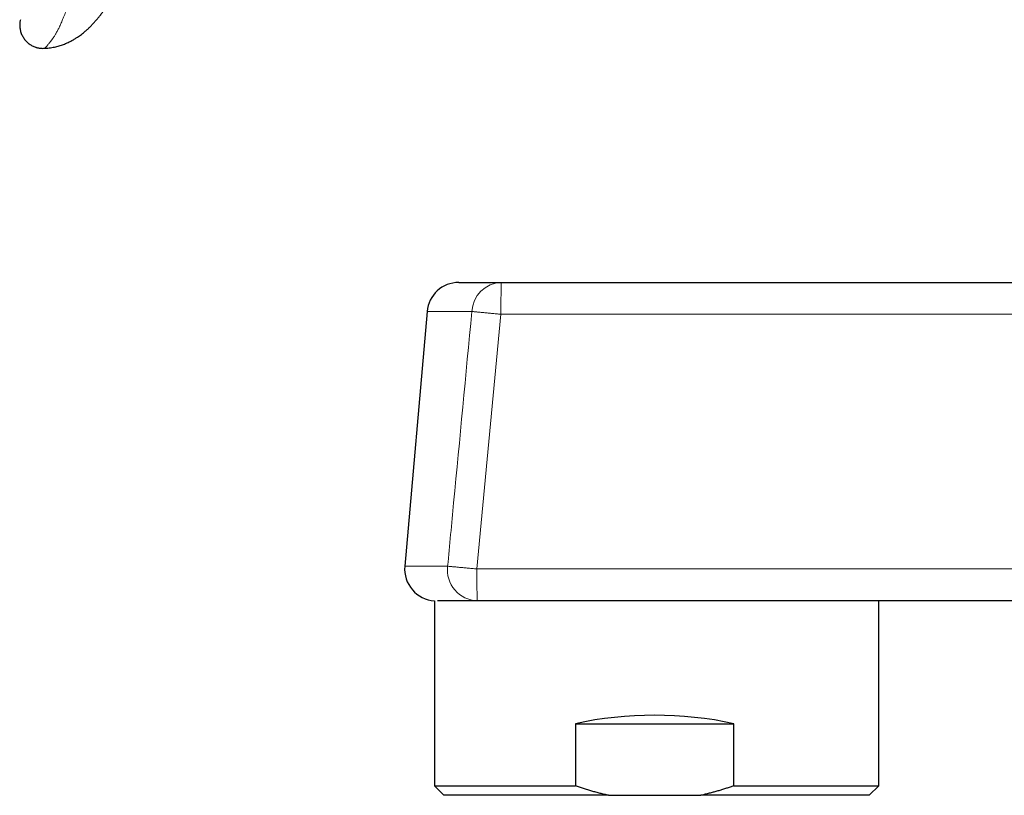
# Model space of a CAD drawing. Header units: millimetres. Extents: x 8 to 736, y 12 to 488.
# Tile 1 of 58: x 29 to 91, y 342 to 391. Entities that reach past the tile are written whole.
import ezdxf

# ---------------------------------------------------------------- set-up
doc = ezdxf.new("R2010")
doc.units = ezdxf.units.MM

msp = doc.modelspace()

# ---------------------------------------------------------------- linework, layer by layer
at = {"color": 7, "linetype": 'Continuous', "lineweight": 30}
for p, q in [((30.371, 388.96), (30.373, 388.96)), ((30.606, 388.951), (30.652, 388.952)), ((30.622, 388.951), (30.652, 388.952)), ((30.654, 388.954), (30.652, 388.952)), ((30.652, 388.952), (30.652, 388.952)), ((56.662, 374.246), (59.329, 374.246)), ((59.329, 374.246), (141.945, 374.246)), ((54.67, 372.421), (53.27, 356.421)), ((55.131, 354.251), (55.131, 342.63)), ((57.818, 354.246), (55.318, 354.246)), ((141.945, 354.246), (57.818, 354.246)), ((83.031, 342.63), (83.031, 354.246)), ((63.982, 346.529), (63.982, 342.63)), ((63.982, 346.529), (73.933, 346.529)), ((73.933, 342.63), (73.933, 346.529)), ((55.131, 342.63), (55.731, 342.03)), ((55.131, 342.63), (63.982, 342.63)), ((73.933, 342.63), (83.031, 342.63)), ((82.431, 342.03), (83.031, 342.63)), ((66.063, 342.03), (55.731, 342.03)), ((66.063, 342.03), (71.852, 342.03)), ((82.431, 342.03), (71.852, 342.03))]:
    msp.add_line(p, q, dxfattribs=at)
at = {"color": 252, "linetype": 'Continuous', "lineweight": 0}
for p, q in [((57.483, 372.421), (54.67, 372.421)), ((59.31, 372.246), (57.799, 356.246)), ((141.926, 372.246), (59.31, 372.246)), ((53.27, 356.421), (55.96, 356.421)), ((57.799, 356.246), (141.926, 356.246))]:
    msp.add_line(p, q, dxfattribs=at)
at = {"color": 252, "linetype": 'Continuous', "lineweight": 0, "flags": 128}
for points in [[(59.31, 372.246), (59.235, 372.254), (59.159, 372.261), (59.084, 372.268), (59.009, 372.275), (58.935, 372.282), (58.861, 372.289), (58.788, 372.296), (58.715, 372.303), (58.644, 372.31), (58.573, 372.316), (58.504, 372.323), (58.436, 372.329), (58.369, 372.336), (58.303, 372.342), (58.239, 372.348), (58.177, 372.354), (58.116, 372.36), (58.057, 372.366), (57.999, 372.371), (57.944, 372.376), (57.891, 372.381), (57.84, 372.386), (57.79, 372.391), (57.744, 372.396), (57.699, 372.4), (57.657, 372.404), (57.617, 372.408), (57.58, 372.411), (57.545, 372.415), (57.512, 372.418), (57.483, 372.421)], [(55.96, 356.421), (55.989, 356.418), (56.021, 356.415), (56.055, 356.412), (56.092, 356.408), (56.131, 356.404), (56.173, 356.4), (56.218, 356.396), (56.265, 356.392), (56.314, 356.387), (56.365, 356.382), (56.419, 356.377), (56.474, 356.372), (56.532, 356.366), (56.591, 356.361), (56.652, 356.355), (56.715, 356.349), (56.78, 356.343), (56.846, 356.336), (56.914, 356.33), (56.983, 356.323), (57.053, 356.317), (57.124, 356.31), (57.196, 356.303), (57.27, 356.296), (57.344, 356.289), (57.418, 356.282), (57.494, 356.275), (57.57, 356.268), (57.646, 356.261), (57.722, 356.254), (57.799, 356.246)]]:
    msp.add_lwpolyline(points, dxfattribs=at)
at = {"color": 7, "linetype": 'Continuous', "lineweight": 30}
for centre, start, end in [((56.662, 372.246), 90, 175), ((55.262, 356.246), 175, 266.28225)]:
    msp.add_arc(centre, 2, start, end, dxfattribs=at)
at = {"color": 252, "linetype": 'Continuous', "lineweight": 0}
for centre, radius, start, end in [((59.398, 372.33), 1.918, 92.06687, 177.28492), ((112.543, 372.742), 53.235, 178.38045, 180.53324), ((57.894, 356.192), 1.948, 173.26867, 267.75284), ((110.079, 355.742), 52.282, 179.44715, 181.63916)]:
    msp.add_arc(centre, radius, start, end, dxfattribs=at)
at = {"color": 7, "linetype": 'Continuous', "lineweight": 30}
msp.add_ellipse((69.081, 338.984), major_axis=(13.95, -0.115), ratio=0.578895, start_param=1.220335, end_param=1.949776, dxfattribs=at)
at = {"color": 252, "linetype": 'Continuous', "lineweight": 0}
for points, knots in [([(49.476, 437.744), (49.461, 437.715), (49.43, 437.653), (49.381, 437.554), (49.327, 437.443), (49.266, 437.321), (49.2, 437.186), (49.129, 437.043), (49.055, 436.892), (48.977, 436.732), (48.894, 436.563), (48.806, 436.382), (48.709, 436.184), (48.603, 435.965), (48.487, 435.726), (48.365, 435.474), (48.237, 435.209), (48.103, 434.93), (47.964, 434.639), (47.822, 434.343), (47.679, 434.043), (47.536, 433.741), (47.387, 433.428), (47.234, 433.103), (47.076, 432.767), (46.946, 432.49), (46.848, 432.28), (46.785, 432.145), (46.726, 432.02), (46.669, 431.897), (46.611, 431.772), (46.552, 431.644), (46.491, 431.515), (46.407, 431.332), (46.297, 431.094), (46.16, 430.799), (46.016, 430.484), (45.863, 430.151), (45.702, 429.799), (45.536, 429.434), (45.365, 429.057), (45.186, 428.66), (44.998, 428.241), (44.801, 427.801), (44.598, 427.347), (44.391, 426.879), (44.178, 426.396), (43.969, 425.92), (43.764, 425.452), (43.564, 424.992), (43.417, 424.652), (43.325, 424.439), (43.293, 424.365), (43.267, 424.304), (43.245, 424.252), (43.222, 424.2), (43.2, 424.149), (43.145, 424.019), (42.91, 423.473), (42.501, 422.512), (41.983, 421.28), (41.501, 420.121), (41.054, 419.032), (40.753, 418.29), (40.592, 417.891), (40.569, 417.835), (40.547, 417.779), (40.524, 417.724), (40.502, 417.668), (40.479, 417.611), (40.453, 417.547), (40.371, 417.343), (40.242, 417.022), (40.071, 416.591), (39.901, 416.164), (39.727, 415.723), (39.55, 415.271), (39.38, 414.837), (39.219, 414.421), (39.065, 414.023), (38.918, 413.639), (38.776, 413.269), (38.64, 412.912), (38.511, 412.57), (38.386, 412.238), (38.266, 411.918), (38.151, 411.61), (38.053, 411.347), (37.972, 411.128), (37.908, 410.955), (37.865, 410.839), (37.843, 410.778), (37.838, 410.764), (37.832, 410.749), (37.827, 410.734), (37.822, 410.72), (37.816, 410.705), (37.811, 410.691), (37.739, 410.495), (37.603, 410.122), (37.405, 409.574), (37.212, 409.036), (37.025, 408.507), (36.844, 407.991), (36.669, 407.489), (36.5, 406.999), (36.337, 406.52), (36.179, 406.05), (36.025, 405.591), (35.877, 405.143), (35.734, 404.704), (35.629, 404.38), (35.561, 404.167), (35.527, 404.061), (35.493, 403.957), (35.46, 403.853), (35.426, 403.744), (35.387, 403.623), (35.32, 403.41), (35.227, 403.113), (35.106, 402.724), (34.985, 402.328), (34.862, 401.925), (34.746, 401.535), (34.634, 401.158), (34.54, 400.835), (34.461, 400.562), (34.396, 400.336), (34.332, 400.109), (34.267, 399.877), (34.201, 399.638), (34.122, 399.351), (34.031, 399.015), (33.927, 398.627), (33.822, 398.227), (33.735, 397.895), (33.668, 397.632), (33.619, 397.441), (33.57, 397.248), (33.521, 397.053), (33.471, 396.856), (33.422, 396.657), (33.359, 396.402), (33.283, 396.094), (33.196, 395.736), (33.12, 395.422), (33.055, 395.153), (33.003, 394.935), (32.968, 394.786), (32.949, 394.704), (32.943, 394.678), (32.937, 394.653), (32.931, 394.627), (32.925, 394.602), (32.904, 394.514), (32.87, 394.366), (32.822, 394.165), (32.776, 393.975), (32.733, 393.797), (32.692, 393.63), (32.656, 393.488), (32.625, 393.368), (32.598, 393.265), (32.572, 393.164), (32.545, 393.063), (32.518, 392.964), (32.491, 392.865), (32.451, 392.721), (32.397, 392.531), (32.328, 392.3), (32.258, 392.072), (32.187, 391.849), (32.114, 391.631), (32.044, 391.431), (31.978, 391.246), (31.915, 391.078), (31.851, 390.914), (31.79, 390.763), (31.732, 390.623), (31.678, 390.499), (31.641, 390.417), (31.62, 390.373), (31.614, 390.359), (31.607, 390.345), (31.601, 390.331), (31.594, 390.318), (31.574, 390.274), (31.538, 390.201), (31.488, 390.102), (31.436, 390.004), (31.386, 389.913), (31.336, 389.828), (31.29, 389.753), (31.259, 389.703), (31.242, 389.677), (31.238, 389.671), (31.234, 389.664), (31.229, 389.658), (31.225, 389.652), (31.221, 389.645), (31.217, 389.639), (31.2, 389.615), (31.174, 389.575), (31.138, 389.524), (31.105, 389.479), (31.075, 389.439), (31.048, 389.403), (31.023, 389.372), (31.002, 389.346), (30.984, 389.324), (30.969, 389.305), (30.955, 389.289), (30.943, 389.275), (30.933, 389.262), (30.924, 389.252), (30.918, 389.245), (30.915, 389.241), (30.913, 389.24), (30.913, 389.239), (30.913, 389.239), (30.913, 389.239), (30.913, 389.239), (30.913, 389.239), (30.913, 389.239), (30.893, 389.215), (30.855, 389.172), (30.806, 389.116), (30.764, 389.069), (30.729, 389.031), (30.7, 389.001), (30.679, 388.978), (30.664, 388.963), (30.656, 388.955), (30.655, 388.954), (30.654, 388.954)], [0, 0, 0, 0, 0.001606, 0.003428, 0.005466, 0.007721, 0.010192, 0.012879, 0.01561, 0.018533, 0.021648, 0.024955, 0.028454, 0.032591, 0.036968, 0.041584, 0.046439, 0.051533, 0.056866, 0.062439, 0.067756, 0.073274, 0.078993, 0.084912, 0.091031, 0.097349, 0.100062, 0.102503, 0.10469, 0.106921, 0.109196, 0.111513, 0.113875, 0.11628, 0.12146, 0.12683, 0.132391, 0.138561, 0.144948, 0.151554, 0.158378, 0.16542, 0.173127, 0.18108, 0.189279, 0.197725, 0.206418, 0.215359, 0.223432, 0.231697, 0.240152, 0.241768, 0.243204, 0.244132, 0.24506, 0.245988, 0.246915, 0.247842, 0.252937, 0.27632, 0.299512, 0.319039, 0.338434, 0.357702, 0.358696, 0.35969, 0.360683, 0.361676, 0.362668, 0.36366, 0.364708, 0.366072, 0.37451, 0.381848, 0.389, 0.397272, 0.40528, 0.413024, 0.420312, 0.42735, 0.434136, 0.440672, 0.446959, 0.452997, 0.458787, 0.464475, 0.469902, 0.475071, 0.478341, 0.481497, 0.484182, 0.484441, 0.484699, 0.484957, 0.485213, 0.485469, 0.485724, 0.485978, 0.486231, 0.496024, 0.505637, 0.51507, 0.524322, 0.533389, 0.542114, 0.550657, 0.559016, 0.567189, 0.575176, 0.582974, 0.590585, 0.598008, 0.599844, 0.60167, 0.603483, 0.605284, 0.607074, 0.609135, 0.611571, 0.618148, 0.624549, 0.631737, 0.638691, 0.645412, 0.6519, 0.658156, 0.662128, 0.666001, 0.669806, 0.673834, 0.677951, 0.682155, 0.68863, 0.695306, 0.702187, 0.709277, 0.71253, 0.715826, 0.719167, 0.722553, 0.725985, 0.729461, 0.73298, 0.739348, 0.745688, 0.75199, 0.756125, 0.760238, 0.763838, 0.764308, 0.764777, 0.765247, 0.765716, 0.766185, 0.766653, 0.770629, 0.774426, 0.778047, 0.781495, 0.784771, 0.787895, 0.789989, 0.792086, 0.794188, 0.796294, 0.798405, 0.800521, 0.802642, 0.80788, 0.81323, 0.818694, 0.824274, 0.829971, 0.835786, 0.840763, 0.845822, 0.850963, 0.856183, 0.86084, 0.865556, 0.869756, 0.870309, 0.870864, 0.871419, 0.871975, 0.872532, 0.87309, 0.877328, 0.881736, 0.886315, 0.891069, 0.8954, 0.899871, 0.903923, 0.904327, 0.904732, 0.905138, 0.905545, 0.905953, 0.906363, 0.906773, 0.907184, 0.911052, 0.91469, 0.918097, 0.921271, 0.92421, 0.926913, 0.929378, 0.931338, 0.933114, 0.934706, 0.936111, 0.937465, 0.938585, 0.939376, 0.939667, 0.939783, 0.939833, 0.939854, 0.939863, 0.939867, 0.939869, 0.93987, 0.93987, 0.947595, 0.955208, 0.962704, 0.970079, 0.977329, 0.984323, 0.991191, 0.997929, 1, 1, 1, 1]), ([(55.96, 356.421), (56.086, 357.748), (56.592, 363.082), (57.101, 368.415), (57.483, 372.421)], [0, 0, 0, 0, 0.248875, 1, 1, 1, 1])]:
    msp.add_open_spline(points, degree=3, knots=knots, dxfattribs=at)
at = {"color": 7, "linetype": 'Continuous', "lineweight": 30}
for points, knots in [([(30.654, 388.954), (30.666, 388.954), (30.736, 388.955), (30.862, 388.965), (31.032, 388.985), (31.194, 389.012), (31.349, 389.045), (31.497, 389.083), (31.638, 389.125), (31.772, 389.17), (31.899, 389.218), (32.019, 389.268), (32.136, 389.321), (32.25, 389.376), (32.36, 389.434), (32.462, 389.491), (32.557, 389.546), (32.644, 389.6), (32.74, 389.663), (32.849, 389.738), (32.972, 389.829), (33.105, 389.934), (33.249, 390.056), (33.403, 390.196), (33.556, 390.345), (33.708, 390.503), (33.858, 390.671), (34.004, 390.843), (34.146, 391.02), (34.284, 391.2), (34.419, 391.384), (34.549, 391.569), (34.692, 391.78), (34.846, 392.017), (35.008, 392.28), (35.161, 392.541), (35.307, 392.8), (35.423, 393.014), (35.513, 393.183), (35.577, 393.307), (35.64, 393.431), (35.702, 393.553), (35.764, 393.678), (35.827, 393.806), (35.892, 393.942), (35.963, 394.093), (36.041, 394.26), (36.125, 394.444), (36.212, 394.638), (36.302, 394.843), (36.395, 395.059), (36.49, 395.285), (36.585, 395.515), (36.68, 395.748), (36.774, 395.983), (36.869, 396.227), (36.967, 396.481), (37.066, 396.743), (37.131, 396.921), (37.165, 397.012)], [0, 0, 0, 0, 0.003134, 0.019257, 0.034831, 0.049868, 0.064376, 0.07836, 0.091819, 0.104753, 0.11716, 0.129036, 0.140378, 0.152444, 0.163831, 0.174537, 0.184558, 0.193893, 0.202591, 0.216234, 0.230162, 0.244383, 0.262916, 0.281951, 0.301497, 0.32156, 0.342143, 0.36324, 0.383593, 0.404378, 0.4254, 0.446169, 0.466664, 0.49542, 0.52365, 0.551364, 0.57857, 0.605271, 0.6182, 0.631006, 0.643692, 0.656256, 0.668734, 0.681745, 0.695514, 0.710041, 0.72757, 0.746088, 0.765594, 0.786087, 0.807564, 0.830024, 0.853466, 0.87582, 0.899, 0.923007, 0.947843, 0.973507, 1, 1, 1, 1]), ([(29.134, 390.75), (29.127, 390.719), (29.114, 390.655), (29.099, 390.557), (29.091, 390.454), (29.09, 390.346), (29.1, 390.234), (29.12, 390.118), (29.15, 390.001), (29.189, 389.885), (29.239, 389.771), (29.297, 389.663), (29.363, 389.561), (29.436, 389.466), (29.516, 389.379), (29.601, 389.3), (29.691, 389.227), (29.785, 389.163), (29.883, 389.106), (29.984, 389.058), (30.065, 389.026), (30.113, 389.013), (30.125, 389.009)], [0, 0, 0, 0, 0.043601, 0.088278, 0.134814, 0.183633, 0.234819, 0.288138, 0.343105, 0.39907, 0.45533, 0.511251, 0.566376, 0.620531, 0.673866, 0.72661, 0.778847, 0.83057, 0.881754, 0.932419, 0.982684, 1, 1, 1, 1]), ([(30.125, 389.009), (30.152, 389.001), (30.215, 388.983), (30.317, 388.965), (30.432, 388.953), (30.544, 388.949), (30.618, 388.951), (30.652, 388.952)], [0, 0, 0, 0, 0.15759, 0.369272, 0.584591, 0.806284, 1, 1, 1, 1]), ([(30.371, 388.96), (30.386, 388.958), (30.403, 388.956), (30.421, 388.955), (30.424, 388.955)], [0, 0, 0, 0, 0.851032, 1, 1, 1, 1]), ([(66.063, 342.03), (65.975, 342.049), (65.799, 342.089), (65.536, 342.153), (65.275, 342.222), (65.014, 342.295), (64.754, 342.373), (64.496, 342.454), (64.238, 342.54), (64.067, 342.6), (63.982, 342.63)], [0, 0, 0, 0, 0.124657, 0.249314, 0.374119, 0.498924, 0.624134, 0.749344, 0.874672, 1, 1, 1, 1]), ([(73.933, 342.63), (73.854, 342.602), (73.698, 342.547), (73.461, 342.468), (73.224, 342.392), (72.985, 342.32), (72.745, 342.251), (72.503, 342.186), (72.261, 342.124), (72.043, 342.072), (71.907, 342.042), (71.852, 342.03)], [0, 0, 0, 0, 0.114986, 0.229971, 0.345044, 0.460117, 0.57548, 0.690843, 0.806317, 0.921791, 1, 1, 1, 1])]:
    msp.add_open_spline(points, degree=3, knots=knots, dxfattribs=at)

doc.saveas('drawing.dxf')
